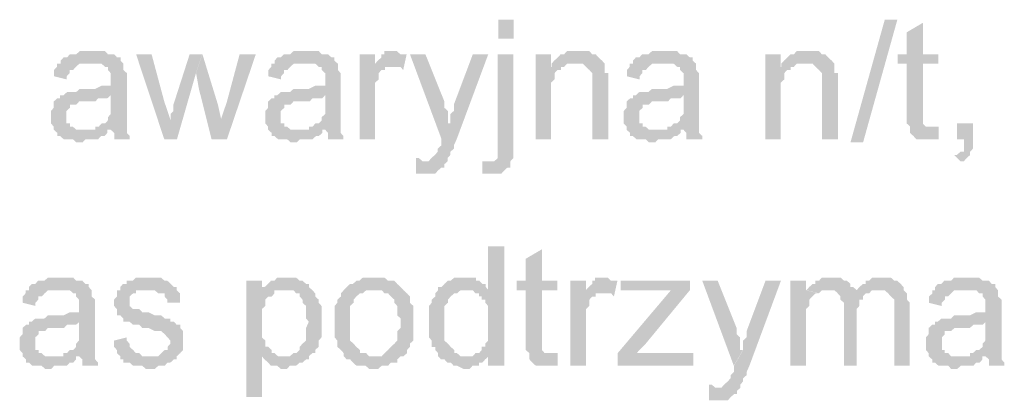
# Model space of a CAD drawing. Header units: millimetres. Extents: x -523 to 1404227, y -783705 to 1038705.
# Tile 120 of 256: x 403057 to 404382, y 230763 to 231275. Entities that reach past the tile are written whole.
import ezdxf

# ---------------------------------------------------------------- set-up
doc = ezdxf.new("R2010")
doc.units = ezdxf.units.MM
doc.linetypes.add('ACAD_ISO08W100', pattern=[36, 24, -3, 6, -3])
doc.layers.add('!!ELEKTRYKA', color=7, linetype='Continuous')

msp = doc.modelspace()

# ---------------------------------------------------------------- hatches: boundary and pattern name
at = {"layer": '!!ELEKTRYKA', "linetype": 'ACAD_ISO08W100'}
for points in [[(404272.02, 231271.22), (404250.38, 231258.51), (404250.38, 231228.88), (404238.15, 231228.88), (404238.15, 231216.18), (404250.38, 231216.18), (404250.38, 231148.45), (404250.38, 231148.45), (404250.38, 231139.98), (404250.38, 231135.75), (404255.09, 231131.51), (404284.25, 231131.51), (404280.49, 231131.51), (404275.79, 231131.51), (404275.79, 231131.51), (404272.02, 231135.75), (404272.02, 231135.75), (404272.02, 231139.98), (404272.02, 231148.45), (404272.02, 231216.18), (404292.72, 231216.18), (404292.72, 231228.88), (404272.02, 231228.88)], [(403154.64, 231233.12), (403149.9, 231233.12), (403146.11, 231233.12), (403141.37, 231233.12), (403137.58, 231233.12), (403132.84, 231228.89), (403129.05, 231228.89), (403124.31, 231228.89), (403120.52, 231224.65), (403115.78, 231224.65), (403111.99, 231220.41), (403111.99, 231216.19), (403149.9, 231216.19), (403154.64, 231216.19), (403158.43, 231216.19), (403163.17, 231216.19), (403166.96, 231216.19), (403171.7, 231211.95), (403175.49, 231211.95), (403175.49, 231207.71), (403175.49, 231207.71), (403179.28, 231203.49), (403179.28, 231199.25), (403179.28, 231195.01), (403179.28, 231195.01), (403179.28, 231186.55), (403175.49, 231186.55), (403171.7, 231186.55), (403171.7, 231186.55), (403166.96, 231186.55), (403158.43, 231182.31), (403154.64, 231182.31), (403149.9, 231182.31), (403146.11, 231182.31), (403137.58, 231182.31), (403132.84, 231178.08), (403129.05, 231178.08), (403129.05, 231178.08), (403124.31, 231178.08), (403120.52, 231178.08), (403115.78, 231173.85), (403179.28, 231173.85), (403179.28, 231165.38), (403179.28, 231161.15), (403179.28, 231156.92), (403179.28, 231152.68), (403179.28, 231148.45), (403175.49, 231144.22), (403175.49, 231144.22), (403175.49, 231139.98), (403171.7, 231135.74), (403166.96, 231135.74), (403163.17, 231131.52), (403158.43, 231131.52), (403158.43, 231127.28), (403179.28, 231127.28), (403179.28, 231127.28), (403184.02, 231123.04), (403184.02, 231118.82), (403184.02, 231114.58), (403204.87, 231114.58), (403204.87, 231114.58), (403204.87, 231118.82), (403201.08, 231123.04), (403201.08, 231127.28), (403201.08, 231131.52), (403201.08, 231131.52), (403201.08, 231135.74), (403201.08, 231139.98), (403201.08, 231144.22), (403201.08, 231148.45), (403201.08, 231156.92), (403201.08, 231161.15), (403201.08, 231190.79), (403201.08, 231190.79), (403201.08, 231195.01), (403201.08, 231199.25), (403201.08, 231203.49), (403196.34, 231207.71), (403196.34, 231207.71), (403196.34, 231211.95), (403196.34, 231216.19), (403192.55, 231220.41), (403192.55, 231224.65), (403187.81, 231224.65), (403184.02, 231228.89), (403179.28, 231228.89), (403175.49, 231228.89), (403171.7, 231233.12), (403166.96, 231233.12), (403163.17, 231233.12), (403158.43, 231233.12)], [(403234.26, 231228.9), (403213.43, 231228.9), (403251.31, 231114.59), (403259.84, 231139.99), (403251.31, 231165.39)], [(403302.51, 231228.9), (403285.47, 231228.9), (403263.69, 231161.16), (403263.69, 231156.93), (403263.69, 231152.7), (403259.9, 231148.47), (403259.9, 231144.23), (403259.9, 231140), (403259.9, 231140), (403251.38, 231114.6), (403268.42, 231114.6), (403293.99, 231203.5)], [(403302.68, 231228.88), (403294.16, 231203.47), (403297.95, 231182.31), (403314.99, 231114.58), (403328.24, 231139.98), (403323.51, 231161.14)], [(403374.49, 231228.9), (403352.73, 231228.9), (403335.69, 231165.4), (403327.17, 231140), (403314.87, 231114.59), (403335.69, 231114.59)], [(403442.31, 231233.12), (403437.58, 231233.12), (403433.8, 231233.12), (403429.07, 231233.12), (403425.28, 231233.12), (403420.55, 231228.89), (403416.77, 231228.89), (403412.04, 231228.89), (403408.26, 231224.66), (403403.53, 231224.66), (403399.74, 231220.42), (403399.74, 231216.19), (403437.58, 231216.19), (403442.31, 231216.19), (403446.09, 231216.19), (403450.82, 231216.19), (403454.61, 231216.19), (403459.34, 231211.95), (403463.12, 231211.95), (403463.12, 231207.73), (403463.12, 231207.73), (403467.85, 231203.49), (403467.85, 231199.26), (403467.85, 231195.02), (403467.85, 231195.02), (403467.85, 231186.56), (403463.12, 231186.56), (403459.34, 231186.56), (403459.34, 231186.56), (403454.61, 231186.56), (403446.09, 231182.32), (403442.31, 231182.32), (403437.58, 231182.32), (403433.8, 231182.32), (403425.28, 231182.32), (403420.55, 231178.09), (403416.77, 231178.09), (403416.77, 231178.09), (403412.04, 231178.09), (403408.26, 231178.09), (403403.53, 231173.85), (403467.85, 231173.85), (403467.85, 231165.38), (403467.85, 231161.16), (403467.85, 231156.92), (403467.85, 231152.69), (403467.85, 231148.45), (403463.12, 231144.22), (403463.12, 231144.22), (403463.12, 231139.99), (403459.34, 231135.76), (403454.61, 231135.76), (403450.82, 231131.52), (403446.09, 231131.52), (403446.09, 231127.29), (403467.85, 231127.29), (403467.85, 231127.29), (403471.63, 231123.05), (403471.63, 231118.83), (403471.63, 231114.59), (403492.45, 231114.59), (403492.45, 231114.59), (403492.45, 231118.83), (403488.66, 231123.05), (403488.66, 231127.29), (403488.66, 231131.52), (403488.66, 231131.52), (403488.66, 231135.76), (403488.66, 231139.99), (403488.66, 231144.22), (403488.66, 231148.45), (403488.66, 231156.92), (403488.66, 231161.16), (403488.66, 231190.79), (403488.66, 231190.79), (403488.66, 231195.02), (403488.66, 231199.26), (403488.66, 231203.49), (403484.88, 231207.73), (403484.88, 231207.73), (403484.88, 231211.95), (403484.88, 231216.19), (403480.15, 231220.42), (403480.15, 231224.66), (403476.36, 231224.66), (403471.63, 231228.89), (403467.85, 231228.89), (403463.12, 231228.89), (403459.34, 231233.12), (403454.61, 231233.12), (403450.82, 231233.12), (403446.09, 231233.12)], [(403535.09, 231228.88), (403514.29, 231228.88), (403514.29, 231114.58), (403535.09, 231114.58), (403535.09, 231173.84), (403535.09, 231178.08), (403535.09, 231182.31), (403535.09, 231186.55), (403535.09, 231190.77), (403539.81, 231195.01), (403539.81, 231199.24), (403539.81, 231199.24), (403539.81, 231203.48), (403543.59, 231207.71), (403548.32, 231207.71), (403548.32, 231211.95), (403552.1, 231211.95), (403556.83, 231211.95), (403535.09, 231211.95)], [(403560.51, 231233.13), (403560.51, 231233.13), (403552, 231233.13), (403547.28, 231233.13), (403547.28, 231228.9), (403543.5, 231228.9), (403543.5, 231224.67), (403538.77, 231220.43), (403534.99, 231216.2), (403534.99, 231211.96), (403555.79, 231211.96), (403560.51, 231211.96), (403564.29, 231211.96), (403569.02, 231211.96), (403572.8, 231207.73), (403577.52, 231228.9), (403572.8, 231228.9), (403569.02, 231228.9), (403564.29, 231233.13), (403564.29, 231233.13)], [(403602.7, 231228.89), (403581.92, 231228.89), (403624.43, 231114.58), (403636.72, 231135.75), (403632.94, 231135.75), (403632.94, 231144.21), (403632.94, 231148.44), (403632.94, 231152.68), (403628.21, 231156.91), (403628.21, 231161.15), (403628.21, 231165.38)], [(403687.28, 231228.9), (403666.5, 231228.9), (403640.99, 231161.17), (403640.99, 231161.17), (403640.99, 231156.93), (403640.99, 231152.7), (403636.27, 231148.47), (403636.27, 231144.23), (403636.27, 231140), (403636.27, 231135.76), (403623.98, 231114.6), (403623.98, 231114.6), (403623.98, 231110.37), (403623.98, 231106.13), (403619.26, 231101.89), (403619.26, 231097.66), (403615.48, 231093.43), (403615.48, 231093.43), (403615.48, 231093.43), (403610.76, 231089.2), (403610.76, 231089.2), (403606.98, 231084.96), (403598.48, 231084.96), (403632.49, 231084.96), (403632.49, 231089.2), (403632.49, 231089.2), (403636.27, 231093.43), (403636.27, 231097.66), (403640.99, 231101.89), (403640.99, 231106.13), (403644.77, 231114.6)], [(403720.9, 231228.9), (403700.13, 231228.9), (403700.13, 231110.36), (403700.13, 231106.13), (403700.13, 231097.66), (403700.13, 231093.43), (403700.13, 231089.2), (403700.13, 231089.2), (403700.13, 231089.2), (403695.41, 231084.96), (403691.63, 231084.96), (403717.13, 231084.96), (403720.9, 231089.2), (403720.9, 231093.43), (403720.9, 231097.66), (403720.9, 231101.9), (403720.9, 231110.36)], [(403771.74, 231228.9), (403750.98, 231228.9), (403750.98, 231114.6), (403771.74, 231114.6), (403771.74, 231178.1), (403771.74, 231182.32), (403771.74, 231186.56), (403771.74, 231190.8), (403776.46, 231195.03), (403776.46, 231199.27), (403776.46, 231203.49), (403780.24, 231207.73), (403780.24, 231207.73), (403784.95, 231207.73), (403784.95, 231211.96), (403788.73, 231211.96), (403771.74, 231211.96)], [(403806.34, 231233.12), (403806.34, 231233.12), (403801.62, 231233.12), (403797.85, 231233.12), (403793.13, 231233.12), (403789.36, 231228.89), (403784.64, 231228.89), (403780.86, 231224.65), (403780.86, 231224.65), (403776.14, 231220.41), (403772.37, 231216.19), (403801.62, 231216.19), (403806.34, 231216.19), (403810.12, 231216.19), (403814.83, 231216.19), (403818.61, 231211.95), (403818.61, 231211.95), (403823.33, 231207.72), (403827.1, 231203.49), (403827.1, 231203.49), (403827.1, 231199.25), (403827.1, 231195.02), (403827.1, 231190.78), (403827.1, 231186.56), (403827.1, 231114.58), (403848.81, 231114.58), (403848.81, 231186.56), (403848.81, 231186.56), (403848.81, 231195.02), (403848.81, 231199.25), (403848.81, 231203.49), (403844.09, 231203.49), (403844.09, 231207.72), (403844.09, 231211.95), (403844.09, 231216.19), (403840.31, 231220.41), (403840.31, 231220.41), (403835.6, 231224.65), (403831.82, 231228.89), (403827.1, 231228.89), (403827.1, 231228.89), (403823.33, 231233.12), (403818.61, 231233.12), (403810.12, 231233.12)], [(403924.52, 231233.14), (403919.81, 231233.14), (403916.04, 231233.14), (403911.32, 231233.14), (403907.55, 231233.14), (403902.83, 231228.91), (403899.06, 231228.91), (403894.35, 231228.91), (403890.57, 231224.67), (403885.86, 231224.67), (403882.09, 231220.44), (403882.09, 231216.2), (403919.81, 231216.2), (403924.52, 231216.2), (403928.29, 231216.2), (403933.01, 231216.2), (403936.78, 231216.2), (403941.5, 231211.97), (403945.27, 231211.97), (403945.27, 231207.74), (403945.27, 231207.74), (403949.98, 231203.5), (403949.98, 231199.27), (403949.98, 231195.03), (403949.98, 231195.03), (403949.98, 231186.57), (403945.27, 231186.57), (403941.5, 231186.57), (403941.5, 231186.57), (403936.78, 231186.57), (403928.29, 231182.33), (403924.52, 231182.33), (403919.81, 231182.33), (403916.04, 231182.33), (403907.55, 231182.33), (403902.83, 231178.1), (403899.06, 231178.1), (403899.06, 231178.1), (403894.35, 231178.1), (403890.57, 231178.1), (403885.86, 231173.86), (403949.98, 231173.86), (403949.98, 231165.4), (403949.98, 231161.17), (403949.98, 231156.94), (403949.98, 231152.7), (403949.98, 231148.47), (403945.27, 231144.23), (403945.27, 231144.23), (403945.27, 231140), (403941.5, 231135.77), (403936.78, 231135.77), (403933.01, 231131.53), (403928.29, 231131.53), (403928.29, 231127.3), (403949.98, 231127.3), (403949.98, 231127.3), (403953.76, 231123.06), (403953.76, 231118.83), (403953.76, 231114.6), (403975.44, 231114.6), (403975.44, 231114.6), (403975.44, 231118.83), (403970.73, 231123.06), (403970.73, 231127.3), (403970.73, 231131.53), (403970.73, 231131.53), (403970.73, 231135.77), (403970.73, 231140), (403970.73, 231144.23), (403970.73, 231148.47), (403970.73, 231156.94), (403970.73, 231161.17), (403970.73, 231190.8), (403970.73, 231190.8), (403970.73, 231195.03), (403970.73, 231199.27), (403970.73, 231203.5), (403966.96, 231207.74), (403966.96, 231207.74), (403966.96, 231211.97), (403966.96, 231216.2), (403962.24, 231220.44), (403962.24, 231224.67), (403958.47, 231224.67), (403953.76, 231228.91), (403949.98, 231228.91), (403945.27, 231228.91), (403941.5, 231233.14), (403936.78, 231233.14), (403933.01, 231233.14), (403928.29, 231233.14)], [(404080.84, 231228.89), (404060.12, 231228.89), (404060.12, 231114.59), (404080.84, 231114.59), (404080.84, 231178.09), (404080.84, 231182.33), (404080.84, 231186.55), (404080.84, 231190.79), (404085.55, 231195.02), (404085.55, 231199.26), (404085.55, 231203.49), (404089.32, 231207.73), (404089.32, 231207.73), (404094.03, 231207.73), (404094.03, 231211.96), (404097.8, 231211.96), (404080.84, 231211.96)], [(404115.42, 231233.11), (404115.42, 231233.11), (404110.71, 231233.11), (404106.94, 231233.11), (404102.23, 231233.11), (404098.46, 231228.88), (404093.76, 231228.88), (404089.99, 231224.65), (404089.99, 231224.65), (404085.28, 231220.41), (404081.51, 231216.18), (404110.71, 231216.18), (404115.42, 231216.18), (404119.18, 231216.18), (404123.89, 231216.18), (404127.66, 231211.94), (404127.66, 231211.94), (404132.37, 231207.72), (404136.14, 231203.48), (404136.14, 231203.48), (404136.14, 231199.25), (404136.14, 231195.01), (404136.14, 231190.78), (404136.14, 231186.54), (404136.14, 231114.57), (404157.8, 231114.57), (404157.8, 231186.54), (404157.8, 231186.54), (404157.8, 231195.01), (404157.8, 231199.25), (404157.8, 231203.48), (404153.09, 231203.48), (404153.09, 231207.72), (404153.09, 231211.94), (404153.09, 231216.18), (404149.32, 231220.41), (404149.32, 231220.41), (404144.61, 231224.65), (404140.84, 231228.88), (404136.14, 231228.88), (404136.14, 231228.88), (404132.37, 231233.11), (404127.66, 231233.11), (404119.18, 231233.11)], [(403111.55, 231216.2), (403106.81, 231216.2), (403106.81, 231211.98), (403103.02, 231207.74), (403103.02, 231203.5), (403103.02, 231199.28), (403120.08, 231195.04), (403120.08, 231199.28), (403123.87, 231203.5), (403123.87, 231207.74), (403128.61, 231207.74), (403132.4, 231211.98), (403132.4, 231211.98), (403137.14, 231216.2), (403140.93, 231216.2), (403145.67, 231216.2), (403149.46, 231216.2)], [(403399.98, 231216.18), (403395.25, 231216.18), (403395.25, 231211.95), (403391.46, 231207.71), (403391.46, 231203.48), (403391.46, 231199.24), (403408.49, 231195.02), (403408.49, 231199.24), (403412.27, 231203.48), (403412.27, 231207.71), (403417, 231207.71), (403420.79, 231211.95), (403420.79, 231211.95), (403425.52, 231216.18), (403429.3, 231216.18), (403434.03, 231216.18), (403437.82, 231216.18)], [(403772.37, 231216.19), (403772.37, 231211.95), (403789.36, 231211.95), (403793.13, 231216.19), (403797.85, 231216.19), (403801.62, 231216.19)], [(403882.29, 231216.19), (403877.58, 231216.19), (403877.58, 231211.96), (403873.81, 231207.72), (403873.81, 231203.49), (403873.81, 231199.25), (403890.78, 231195.03), (403890.78, 231199.25), (403894.55, 231203.49), (403894.55, 231207.72), (403899.27, 231207.72), (403903.04, 231211.96), (403903.04, 231211.96), (403907.76, 231216.19), (403911.53, 231216.19), (403916.24, 231216.19), (403920.02, 231216.19)], [(404081.51, 231216.18), (404081.51, 231211.94), (404098.46, 231211.94), (404102.23, 231216.18), (404106.94, 231216.18), (404110.71, 231216.18)], [(403115.94, 231173.87), (403111.2, 231173.87), (403111.2, 231169.64), (403107.41, 231169.64), (403102.67, 231165.4), (403102.67, 231161.17), (403102.67, 231156.94), (403098.88, 231152.7), (403098.88, 231148.46), (403098.88, 231144.24), (403098.88, 231144.24), (403098.88, 231140), (403098.88, 231135.76), (403102.67, 231131.54), (403102.67, 231127.3), (403107.41, 231123.06), (403107.41, 231123.06), (403107.41, 231118.84), (403111.2, 231118.84), (403115.94, 231114.6), (403119.73, 231114.6), (403124.47, 231114.6), (403128.26, 231114.6), (403133, 231110.36), (403136.79, 231110.36), (403141.53, 231110.36), (403145.32, 231114.6), (403150.06, 231114.6), (403153.85, 231114.6), (403158.59, 231114.6), (403162.38, 231114.6), (403166.17, 231118.84), (403170.91, 231118.84), (403174.7, 231123.06), (403174.7, 231127.3), (403141.53, 231127.3), (403141.53, 231127.3), (403136.79, 231127.3), (403133, 231127.3), (403128.26, 231131.54), (403124.47, 231131.54), (403124.47, 231135.76), (403119.73, 231135.76), (403119.73, 231140), (403119.73, 231144.24), (403119.73, 231148.46), (403119.73, 231152.7), (403124.47, 231156.94), (403124.47, 231156.94), (403124.47, 231161.17), (403128.26, 231161.17), (403133, 231161.17), (403136.79, 231165.4), (403141.53, 231165.4), (403145.32, 231165.4), (403150.06, 231165.4), (403153.85, 231165.4), (403158.59, 231165.4), (403162.38, 231169.64), (403166.17, 231169.64), (403170.91, 231169.64), (403174.7, 231169.64), (403179.44, 231173.87)], [(403404.35, 231173.84), (403399.62, 231173.84), (403399.62, 231169.61), (403395.84, 231169.61), (403391.11, 231165.38), (403391.11, 231161.14), (403391.11, 231156.91), (403387.32, 231152.67), (403387.32, 231148.44), (403387.32, 231144.21), (403387.32, 231144.21), (403387.32, 231139.98), (403387.32, 231135.74), (403391.11, 231131.51), (403391.11, 231127.27), (403395.84, 231123.04), (403395.84, 231123.04), (403395.84, 231118.8), (403399.62, 231118.8), (403404.35, 231114.58), (403408.13, 231114.58), (403412.86, 231114.58), (403416.65, 231114.58), (403421.38, 231110.34), (403425.16, 231110.34), (403429.89, 231110.34), (403433.68, 231114.58), (403438.41, 231114.58), (403442.19, 231114.58), (403446.92, 231114.58), (403450.71, 231114.58), (403455.44, 231118.8), (403459.22, 231118.8), (403463.95, 231123.04), (403463.95, 231127.27), (403429.89, 231127.27), (403429.89, 231127.27), (403425.16, 231127.27), (403421.38, 231127.27), (403416.65, 231131.51), (403412.86, 231131.51), (403412.86, 231135.74), (403408.13, 231135.74), (403408.13, 231139.98), (403408.13, 231144.21), (403408.13, 231148.44), (403408.13, 231152.67), (403412.86, 231156.91), (403412.86, 231156.91), (403412.86, 231161.14), (403416.65, 231161.14), (403421.38, 231161.14), (403425.16, 231165.38), (403429.89, 231165.38), (403433.68, 231165.38), (403438.41, 231165.38), (403442.19, 231165.38), (403446.92, 231165.38), (403450.71, 231169.61), (403455.44, 231169.61), (403459.22, 231169.61), (403463.95, 231169.61), (403467.73, 231173.84)], [(403886.64, 231173.85), (403881.93, 231173.85), (403881.93, 231169.62), (403878.15, 231169.62), (403873.44, 231165.39), (403873.44, 231161.16), (403873.44, 231156.92), (403869.67, 231152.69), (403869.67, 231148.45), (403869.67, 231144.22), (403869.67, 231144.22), (403869.67, 231139.99), (403869.67, 231135.75), (403873.44, 231131.52), (403873.44, 231127.28), (403878.15, 231123.06), (403878.15, 231123.06), (403878.15, 231118.82), (403881.93, 231118.82), (403886.64, 231114.59), (403890.41, 231114.59), (403895.13, 231114.59), (403898.9, 231114.59), (403903.62, 231110.35), (403907.39, 231110.35), (403912.11, 231110.35), (403915.88, 231114.59), (403920.59, 231114.59), (403924.37, 231114.59), (403929.08, 231114.59), (403932.85, 231114.59), (403937.57, 231118.82), (403941.34, 231118.82), (403946.06, 231123.06), (403946.06, 231127.28), (403912.11, 231127.28), (403912.11, 231127.28), (403907.39, 231127.28), (403903.62, 231127.28), (403898.9, 231131.52), (403895.13, 231131.52), (403895.13, 231135.75), (403890.41, 231135.75), (403890.41, 231139.99), (403890.41, 231144.22), (403890.41, 231148.45), (403890.41, 231152.69), (403895.13, 231156.92), (403895.13, 231156.92), (403895.13, 231161.16), (403898.9, 231161.16), (403903.62, 231161.16), (403907.39, 231165.39), (403912.11, 231165.39), (403915.88, 231165.39), (403920.59, 231165.39), (403924.37, 231165.39), (403929.08, 231165.39), (403932.85, 231169.62), (403937.57, 231169.62), (403941.34, 231169.62), (403946.06, 231169.62), (403949.83, 231173.85)], [(404339.45, 231135.76), (404317.82, 231135.76), (404317.82, 231114.59), (404327.22, 231114.59), (404327.22, 231110.36), (404327.22, 231106.13), (404327.22, 231101.89), (404327.22, 231097.65), (404322.52, 231097.65), (404317.82, 231093.42), (404314.06, 231093.42), (404322.52, 231084.96), (404322.52, 231084.96), (404327.22, 231084.96), (404330.99, 231089.19), (404330.99, 231089.19), (404335.69, 231093.42), (404335.69, 231097.65), (404339.45, 231101.89), (404339.45, 231106.13), (404339.45, 231110.36), (404339.45, 231114.59)], [(404293.28, 231131.53), (404288.58, 231131.53), (404284.82, 231131.53), (404254.72, 231131.53), (404254.72, 231127.29), (404254.72, 231127.29), (404254.72, 231123.06), (404259.42, 231118.83), (404263.18, 231114.59), (404267.89, 231114.59), (404267.89, 231114.59), (404276.35, 231114.59), (404280.11, 231114.59), (404280.11, 231114.59), (404284.82, 231114.59), (404288.58, 231114.59), (404293.28, 231114.59)], [(403590.2, 231089.19), (403590.2, 231068.02), (403593.98, 231068.02), (403598.7, 231068.02), (403602.48, 231068.02), (403607.2, 231068.02), (403610.98, 231068.02), (403615.71, 231068.02), (403619.48, 231072.26), (403619.48, 231072.26), (403624.21, 231076.49), (403627.99, 231076.49), (403627.99, 231080.72), (403632.71, 231084.95), (403598.7, 231084.95), (403598.7, 231084.95), (403593.98, 231089.19)], [(403679.21, 231084.95), (403679.21, 231068.02), (403679.21, 231068.02), (403682.99, 231068.02), (403687.71, 231068.02), (403691.49, 231068.02), (403696.21, 231068.02), (403699.99, 231068.02), (403704.71, 231068.02), (403708.48, 231072.25), (403708.48, 231072.25), (403713.21, 231076.48), (403716.98, 231076.48), (403716.98, 231080.72), (403716.98, 231084.95), (403691.49, 231084.95), (403691.49, 231084.95), (403687.71, 231084.95)], [(403708.82, 230970.65), (403687.1, 230970.65), (403687.1, 230911.39), (403657.82, 230911.39), (403657.82, 230911.39), (403661.6, 230911.39), (403666.32, 230911.39), (403670.1, 230907.15), (403674.82, 230907.15), (403674.82, 230902.92), (403678.6, 230902.92), (403678.6, 230898.69), (403683.32, 230898.69), (403683.32, 230894.45), (403687.1, 230890.22), (403687.1, 230885.99), (403687.1, 230881.76), (403687.1, 230877.52), (403687.1, 230873.29), (403687.1, 230864.82), (403687.1, 230860.59), (403687.1, 230856.36), (403687.1, 230852.12), (403687.1, 230847.88), (403687.1, 230843.65), (403683.32, 230839.42), (403683.32, 230835.18), (403678.6, 230835.18), (403678.6, 230830.95), (403674.82, 230826.72), (403670.1, 230826.72), (403666.32, 230822.49), (403687.1, 230822.49), (403687.1, 230809.79), (403708.82, 230809.79)], [(403759.43, 230966.43), (403737.72, 230953.72), (403737.72, 230924.09), (403725.45, 230924.09), (403725.45, 230911.4), (403737.72, 230911.4), (403737.72, 230843.66), (403737.72, 230843.66), (403737.72, 230835.19), (403737.72, 230830.96), (403742.44, 230826.72), (403771.7, 230826.72), (403767.92, 230826.72), (403763.2, 230826.72), (403763.2, 230826.72), (403759.43, 230830.96), (403759.43, 230830.96), (403759.43, 230835.19), (403759.43, 230843.66), (403759.43, 230911.4), (403780.2, 230911.4), (403780.2, 230924.09), (403759.43, 230924.09)], [(403111.87, 230928.33), (403107.13, 230928.33), (403103.34, 230928.33), (403098.6, 230928.33), (403094.8, 230928.33), (403090.06, 230924.1), (403086.27, 230924.1), (403081.53, 230924.1), (403077.74, 230919.86), (403073, 230919.86), (403069.21, 230915.63), (403069.21, 230911.39), (403107.13, 230911.39), (403111.87, 230911.39), (403115.66, 230911.39), (403120.4, 230911.39), (403124.19, 230911.39), (403128.93, 230907.17), (403132.72, 230907.17), (403132.72, 230902.93), (403132.72, 230902.93), (403136.51, 230898.7), (403136.51, 230894.46), (403136.51, 230890.23), (403136.51, 230890.23), (403136.51, 230881.76), (403132.72, 230881.76), (403128.93, 230881.76), (403128.93, 230881.76), (403124.19, 230881.76), (403115.66, 230877.53), (403111.87, 230877.53), (403107.13, 230877.53), (403103.34, 230877.53), (403094.8, 230877.53), (403090.06, 230873.29), (403086.27, 230873.29), (403086.27, 230873.29), (403081.53, 230873.29), (403077.74, 230873.29), (403073, 230869.07), (403136.51, 230869.07), (403136.51, 230860.59), (403136.51, 230856.36), (403136.51, 230852.13), (403136.51, 230847.9), (403136.51, 230843.66), (403132.72, 230839.43), (403132.72, 230839.43), (403132.72, 230835.19), (403128.93, 230830.96), (403124.19, 230830.96), (403120.4, 230826.73), (403115.66, 230826.73), (403115.66, 230822.49), (403136.51, 230822.49), (403136.51, 230822.49), (403141.25, 230818.26), (403141.25, 230814.03), (403141.25, 230809.8), (403162.11, 230809.8), (403162.11, 230809.8), (403162.11, 230814.03), (403158.32, 230818.26), (403158.32, 230822.49), (403158.32, 230826.73), (403158.32, 230826.73), (403158.32, 230830.96), (403158.32, 230835.19), (403158.32, 230839.43), (403158.32, 230843.66), (403158.32, 230852.13), (403158.32, 230856.36), (403158.32, 230886), (403158.32, 230886), (403158.32, 230890.23), (403158.32, 230894.46), (403158.32, 230898.7), (403153.58, 230902.93), (403153.58, 230902.93), (403153.58, 230907.17), (403153.58, 230911.39), (403149.79, 230915.63), (403149.79, 230919.86), (403145.05, 230919.86), (403141.25, 230924.1), (403136.51, 230924.1), (403132.72, 230924.1), (403128.93, 230928.33), (403124.19, 230928.33), (403120.4, 230928.33), (403115.66, 230928.33)], [(403226.14, 230928.33), (403226.14, 230928.33), (403217.61, 230928.33), (403212.88, 230928.33), (403209.09, 230924.09), (403209.09, 230924.09), (403204.35, 230924.09), (403200.56, 230924.09), (403200.56, 230919.86), (403195.83, 230919.86), (403192.04, 230915.62), (403192.04, 230911.39), (403229.93, 230911.39), (403229.93, 230911.39), (403234.66, 230911.39), (403238.45, 230911.39), (403243.19, 230907.16), (403246.98, 230907.16), (403251.71, 230907.16), (403251.71, 230902.93), (403255.5, 230898.7), (403255.5, 230894.46), (403272.55, 230894.46), (403272.55, 230898.7), (403272.55, 230902.93), (403272.55, 230907.16), (403267.82, 230911.39), (403267.82, 230915.62), (403267.82, 230915.62), (403264.03, 230915.62), (403260.24, 230919.86), (403255.5, 230924.09), (403251.71, 230924.09), (403251.71, 230924.09), (403246.98, 230928.33), (403243.19, 230928.33), (403238.45, 230928.33), (403234.66, 230928.33)], [(403382.61, 230924.08), (403361.79, 230924.08), (403361.79, 230767.44), (403382.61, 230767.44), (403382.61, 230822.47), (403412.88, 230822.47), (403408.15, 230822.47), (403404.37, 230822.47), (403399.64, 230826.71), (403395.85, 230826.71), (403395.85, 230830.94), (403391.12, 230835.18), (403387.34, 230835.18), (403387.34, 230839.41), (403387.34, 230843.64), (403382.61, 230847.87), (403382.61, 230852.1), (403382.61, 230856.34), (403382.61, 230860.57), (403382.61, 230869.04), (403382.61, 230869.04), (403382.61, 230873.28), (403382.61, 230877.51), (403382.61, 230881.74), (403382.61, 230885.98), (403387.34, 230890.21), (403387.34, 230894.44), (403387.34, 230898.67), (403391.12, 230902.9), (403395.85, 230902.9), (403399.64, 230907.14), (403399.64, 230911.37), (403382.61, 230911.37)], [(403416.55, 230928.33), (403411.82, 230928.33), (403408.03, 230928.33), (403403.3, 230928.33), (403399.52, 230924.1), (403394.79, 230924.1), (403394.79, 230924.1), (403391.01, 230919.86), (403386.28, 230915.63), (403382.49, 230915.63), (403411.82, 230911.39), (403416.55, 230911.39), (403420.33, 230911.39), (403425.06, 230911.39), (403428.85, 230907.17), (403433.58, 230907.17), (403433.58, 230902.93), (403437.36, 230898.7), (403437.36, 230894.46), (403442.09, 230890.23), (403442.09, 230890.23), (403442.09, 230881.76), (403442.09, 230877.53), (403442.09, 230873.3), (403445.88, 230869.06), (403445.88, 230869.06), (403442.09, 230860.59), (403442.09, 230856.36), (403442.09, 230852.12), (403442.09, 230847.89), (403442.09, 230843.67), (403437.36, 230839.43), (403437.36, 230839.43), (403433.58, 230835.2), (403433.58, 230830.96), (403428.85, 230826.73), (403425.06, 230826.73), (403420.33, 230822.49), (403416.55, 230822.49), (403411.82, 230822.49), (403382.49, 230822.49), (403386.28, 230818.26), (403386.28, 230818.26), (403391.01, 230814.03), (403394.79, 230809.8), (403394.79, 230809.8), (403399.52, 230809.8), (403403.3, 230809.8), (403408.03, 230805.56), (403411.82, 230805.56), (403411.82, 230805.56), (403416.55, 230805.56), (403420.33, 230809.8), (403425.06, 230809.8), (403428.85, 230809.8), (403433.58, 230814.03), (403437.36, 230814.03), (403442.09, 230818.26), (403445.88, 230818.26), (403445.88, 230822.49), (403450.61, 230826.73), (403454.39, 230826.73), (403454.39, 230830.96), (403459.12, 230835.2), (403459.12, 230839.43), (403459.12, 230843.67), (403462.91, 230847.89), (403462.91, 230852.12), (403462.91, 230856.36), (403462.91, 230860.59), (403462.91, 230864.83), (403462.91, 230869.06), (403462.91, 230869.06), (403462.91, 230873.3), (403462.91, 230877.53), (403462.91, 230881.76), (403462.91, 230885.99), (403462.91, 230890.23), (403459.12, 230894.46), (403459.12, 230898.7), (403459.12, 230898.7), (403454.39, 230902.93), (403454.39, 230907.17), (403450.61, 230911.39), (403445.88, 230915.63), (403445.88, 230919.86), (403442.09, 230919.86), (403442.09, 230919.86), (403437.36, 230924.1), (403433.58, 230924.1), (403428.85, 230928.33), (403425.06, 230928.33), (403420.33, 230928.33)], [(403535.44, 230928.32), (403526.93, 230928.32), (403522.21, 230928.32), (403518.42, 230928.32), (403513.7, 230924.08), (403509.92, 230924.08), (403509.92, 230924.08), (403505.19, 230919.85), (403501.41, 230919.85), (403496.68, 230915.61), (403496.68, 230915.61), (403492.9, 230911.38), (403535.44, 230911.38), (403535.44, 230911.38), (403539.22, 230911.38), (403543.95, 230911.38), (403547.73, 230907.15), (403552.46, 230907.15), (403556.24, 230902.92), (403556.24, 230902.92), (403560.97, 230898.68), (403560.97, 230894.45), (403564.75, 230890.21), (403564.75, 230885.98), (403564.75, 230881.75), (403564.75, 230877.51), (403569.48, 230873.28), (403569.48, 230869.04), (403569.48, 230869.04), (403569.48, 230860.58), (403564.75, 230856.35), (403564.75, 230852.11), (403564.75, 230847.88), (403564.75, 230843.65), (403560.97, 230839.41), (403560.97, 230839.41), (403556.24, 230835.18), (403556.24, 230835.18), (403552.46, 230830.94), (403547.73, 230826.71), (403547.73, 230826.71), (403543.95, 230822.48), (403539.22, 230822.48), (403535.44, 230822.48), (403492.9, 230822.48), (403496.68, 230818.25), (403501.41, 230818.25), (403505.19, 230814.01), (403505.19, 230814.01), (403509.92, 230809.78), (403513.7, 230809.78), (403518.42, 230809.78), (403522.21, 230809.78), (403526.93, 230805.54), (403535.44, 230805.54), (403535.44, 230805.54), (403539.22, 230805.54), (403543.95, 230809.78), (403547.73, 230809.78), (403552.46, 230809.78), (403556.24, 230814.01), (403560.97, 230814.01), (403564.75, 230814.01), (403564.75, 230818.25), (403569.48, 230822.48), (403573.26, 230822.48), (403577.98, 230826.71), (403577.98, 230830.94), (403581.77, 230835.18), (403581.77, 230835.18), (403581.77, 230839.41), (403586.49, 230843.65), (403586.49, 230843.65), (403586.49, 230847.88), (403586.49, 230852.11), (403586.49, 230860.58), (403586.49, 230864.82), (403586.49, 230869.04), (403586.49, 230873.28), (403586.49, 230877.51), (403586.49, 230881.75), (403586.49, 230885.98), (403586.49, 230890.21), (403581.77, 230894.45), (403581.77, 230898.68), (403581.77, 230902.92), (403577.98, 230907.15), (403573.26, 230911.38), (403573.26, 230911.38), (403569.48, 230915.61), (403564.75, 230919.85), (403564.75, 230919.85), (403560.97, 230924.08), (403556.24, 230924.08), (403552.46, 230924.08), (403547.73, 230928.32), (403543.95, 230928.32), (403539.22, 230928.32)], [(403653.74, 230928.31), (403653.74, 230928.31), (403649.96, 230928.31), (403645.23, 230928.31), (403641.46, 230928.31), (403636.73, 230924.07), (403632.95, 230924.07), (403628.23, 230919.83), (403628.23, 230919.83), (403624.45, 230915.6), (403619.73, 230915.6), (403619.73, 230911.37), (403615.95, 230907.14), (403615.95, 230902.9), (403611.23, 230898.67), (403611.23, 230898.67), (403611.23, 230894.44), (403607.45, 230890.2), (403607.45, 230885.97), (403607.45, 230881.73), (403607.45, 230877.5), (403607.45, 230873.27), (403607.45, 230869.04), (403607.45, 230864.8), (403607.45, 230860.57), (403607.45, 230856.33), (403607.45, 230852.1), (403607.45, 230847.87), (403611.23, 230843.63), (403611.23, 230839.4), (403611.23, 230835.17), (403615.95, 230835.17), (403615.95, 230830.94), (403619.73, 230826.7), (403619.73, 230822.46), (403658.46, 230822.46), (403653.74, 230822.46), (403649.96, 230822.46), (403645.23, 230826.7), (403641.46, 230826.7), (403641.46, 230830.94), (403636.73, 230835.17), (403636.73, 230835.17), (403632.95, 230839.4), (403632.95, 230839.4), (403628.23, 230843.63), (403628.23, 230847.87), (403628.23, 230852.1), (403628.23, 230856.33), (403628.23, 230860.57), (403628.23, 230869.04), (403628.23, 230869.04), (403628.23, 230873.27), (403628.23, 230877.5), (403628.23, 230881.73), (403628.23, 230885.97), (403628.23, 230890.2), (403632.95, 230894.44), (403632.95, 230898.67), (403636.73, 230902.9), (403636.73, 230902.9), (403641.46, 230907.14), (403645.23, 230907.14), (403649.96, 230911.37), (403653.74, 230911.37), (403658.46, 230911.37), (403687.75, 230911.37), (403683.97, 230915.6), (403683.97, 230919.83), (403679.24, 230919.83), (403675.46, 230924.07), (403670.74, 230924.07), (403670.74, 230928.31), (403666.96, 230928.31), (403658.46, 230928.31)], [(403818.66, 230924.07), (403797.9, 230924.07), (403797.9, 230809.77), (403818.66, 230809.77), (403818.66, 230869.04), (403818.66, 230873.27), (403818.66, 230877.5), (403818.66, 230881.74), (403818.66, 230885.97), (403823.38, 230890.21), (403823.38, 230894.44), (403823.38, 230894.44), (403823.38, 230898.67), (403827.15, 230902.91), (403831.87, 230902.91), (403831.87, 230907.14), (403835.64, 230907.14), (403840.36, 230907.14), (403818.66, 230907.14)], [(403844.07, 230928.32), (403844.07, 230928.32), (403835.58, 230928.32), (403830.87, 230928.32), (403830.87, 230924.1), (403827.09, 230924.1), (403827.09, 230919.86), (403822.38, 230915.62), (403818.6, 230911.39), (403818.6, 230907.16), (403839.36, 230907.16), (403844.07, 230907.16), (403847.85, 230907.16), (403852.57, 230907.16), (403856.34, 230902.93), (403861.06, 230924.1), (403856.34, 230924.1), (403852.57, 230924.1), (403847.85, 230928.32), (403847.85, 230928.32)], [(403958.89, 230924.07), (403865.53, 230924.07), (403865.53, 230911.38), (403911.74, 230911.38), (403916.45, 230911.38), (403920.23, 230911.38), (403924.94, 230911.38), (403928.71, 230911.38), (403933.43, 230911.38), (403958.89, 230911.38)], [(403995.98, 230924.1), (403975.24, 230924.1), (404017.65, 230809.79), (404029.91, 230830.96), (404026.14, 230830.96), (404026.14, 230839.43), (404026.14, 230843.66), (404026.14, 230847.89), (404021.42, 230852.12), (404021.42, 230856.35), (404021.42, 230860.59)], [(404081.07, 230924.08), (404060.34, 230924.08), (404034.9, 230856.35), (404034.9, 230856.35), (404034.9, 230852.11), (404034.9, 230847.88), (404030.19, 230843.64), (404030.19, 230839.41), (404030.19, 230835.17), (404030.19, 230830.94), (404017.94, 230809.78), (404017.94, 230809.78), (404017.94, 230805.55), (404017.94, 230801.31), (404013.23, 230797.07), (404013.23, 230792.84), (404009.46, 230788.61), (404009.46, 230788.61), (404009.46, 230788.61), (404004.75, 230784.37), (404004.75, 230784.37), (404000.98, 230780.14), (403992.5, 230780.14), (404026.42, 230780.14), (404026.42, 230784.37), (404026.42, 230784.37), (404030.19, 230788.61), (404030.19, 230792.84), (404034.9, 230797.07), (404034.9, 230801.31), (404038.67, 230809.78)], [(404114.65, 230924.08), (404093.93, 230924.08), (404093.93, 230809.78), (404114.65, 230809.78), (404114.65, 230869.05), (404114.65, 230873.28), (404114.65, 230877.52), (404114.65, 230881.76), (404114.65, 230885.98), (404119.36, 230890.22), (404119.36, 230894.45), (404119.36, 230898.69), (404123.13, 230902.92), (404123.13, 230902.92), (404127.83, 230907.15), (404131.6, 230907.15), (404114.65, 230911.38)], [(404149.22, 230928.31), (404144.51, 230928.31), (404140.75, 230928.31), (404136.04, 230928.31), (404132.27, 230924.07), (404127.57, 230924.07), (404127.57, 230919.85), (404123.8, 230919.85), (404119.09, 230915.61), (404115.33, 230911.37), (404144.51, 230911.37), (404144.51, 230911.37), (404149.22, 230911.37), (404152.99, 230911.37), (404157.7, 230907.14), (404183.12, 230907.14), (404183.12, 230911.37), (404178.41, 230915.61), (404174.64, 230915.61), (404174.64, 230919.85), (404169.94, 230924.07), (404169.94, 230924.07), (404166.17, 230924.07), (404161.46, 230928.31), (404157.7, 230928.31), (404152.99, 230928.31)], [(404216.83, 230928.32), (404212.13, 230928.32), (404208.36, 230928.32), (404203.66, 230928.32), (404199.89, 230924.08), (404195.19, 230924.08), (404195.19, 230919.85), (404191.42, 230919.85), (404186.71, 230915.61), (404182.95, 230911.38), (404212.13, 230911.38), (404216.83, 230911.38), (404220.6, 230911.38), (404225.3, 230907.15), (404225.3, 230907.15), (404229.07, 230902.91), (404233.77, 230898.68), (404233.77, 230898.68), (404233.77, 230894.44), (404233.77, 230890.22), (404233.77, 230881.75), (404233.77, 230809.78), (404254.48, 230809.78), (404254.48, 230890.22), (404254.48, 230890.22), (404254.48, 230894.44), (404250.71, 230898.68), (404250.71, 230907.15), (404250.71, 230907.15), (404246.01, 230911.38), (404246.01, 230915.61), (404242.24, 230919.85), (404242.24, 230919.85), (404237.54, 230924.08), (404233.77, 230924.08), (404229.07, 230928.32), (404225.3, 230928.32), (404220.6, 230928.32)], [(404330.85, 230928.33), (404327.09, 230928.33), (404322.39, 230928.33), (404318.62, 230928.33), (404313.92, 230928.33), (404310.16, 230924.1), (404305.46, 230924.1), (404300.75, 230924.1), (404296.99, 230919.86), (404292.29, 230919.86), (404288.53, 230915.62), (404288.53, 230911.39), (404327.09, 230911.39), (404330.85, 230911.39), (404335.55, 230911.39), (404339.31, 230911.39), (404344.02, 230911.39), (404347.78, 230907.16), (404352.48, 230907.16), (404352.48, 230902.93), (404352.48, 230902.93), (404356.24, 230898.69), (404356.24, 230894.46), (404356.24, 230890.23), (404356.24, 230890.23), (404356.24, 230881.75), (404352.48, 230881.75), (404347.78, 230881.75), (404347.78, 230881.75), (404344.02, 230881.75), (404335.55, 230877.52), (404330.85, 230877.52), (404327.09, 230877.52), (404322.39, 230877.52), (404313.92, 230877.52), (404310.16, 230873.29), (404305.46, 230873.29), (404305.46, 230873.29), (404300.75, 230873.29), (404296.99, 230873.29), (404292.29, 230869.06), (404356.24, 230869.06), (404356.24, 230860.59), (404356.24, 230856.36), (404356.24, 230852.13), (404356.24, 230847.89), (404356.24, 230843.65), (404352.48, 230839.42), (404352.48, 230839.42), (404352.48, 230835.19), (404347.78, 230830.96), (404344.02, 230830.96), (404339.31, 230826.73), (404335.55, 230826.73), (404335.55, 230822.49), (404356.24, 230822.49), (404356.24, 230822.49), (404360.95, 230818.26), (404360.95, 230814.02), (404360.95, 230809.79), (404381.64, 230809.79), (404381.64, 230809.79), (404381.64, 230814.02), (404377.88, 230818.26), (404377.88, 230822.49), (404377.88, 230826.73), (404377.88, 230826.73), (404377.88, 230830.96), (404377.88, 230835.19), (404377.88, 230839.42), (404377.88, 230843.65), (404377.88, 230852.13), (404377.88, 230856.36), (404377.88, 230886), (404377.88, 230886), (404377.88, 230890.23), (404377.88, 230894.46), (404377.88, 230898.69), (404373.17, 230902.93), (404373.17, 230902.93), (404373.17, 230907.16), (404373.17, 230911.39), (404369.41, 230915.62), (404369.41, 230919.86), (404364.71, 230919.86), (404360.95, 230924.1), (404356.24, 230924.1), (404352.48, 230924.1), (404347.78, 230928.33), (404344.02, 230928.33), (404339.31, 230928.33), (404335.55, 230928.33)], [(403069.46, 230911.39), (403064.72, 230911.39), (403064.72, 230907.15), (403060.93, 230902.92), (403060.93, 230898.69), (403060.93, 230894.46), (403077.99, 230890.22), (403077.99, 230894.46), (403081.78, 230898.69), (403081.78, 230902.92), (403086.52, 230902.92), (403090.32, 230907.15), (403090.32, 230907.15), (403095.06, 230911.39), (403098.85, 230911.39), (403103.59, 230911.39), (403107.38, 230911.39)], [(403192.28, 230911.39), (403187.55, 230911.39), (403187.55, 230907.15), (403187.55, 230902.92), (403183.76, 230898.68), (403183.76, 230894.45), (403183.76, 230890.21), (403187.55, 230885.99), (403187.55, 230881.75), (403187.55, 230877.52), (403192.28, 230877.52), (403196.07, 230873.29), (403196.07, 230869.05), (403200.81, 230869.05), (403200.81, 230869.05), (403204.6, 230869.05), (403209.33, 230864.82), (403213.12, 230864.82), (403217.86, 230864.82), (403221.65, 230860.58), (403226.38, 230860.58), (403230.17, 230860.58), (403238.7, 230856.35), (403243.43, 230856.35), (403247.22, 230856.35), (403251.96, 230852.11), (403251.96, 230852.11), (403255.75, 230847.88), (403255.75, 230847.88), (403259.54, 230843.65), (403259.54, 230839.42), (403255.75, 230835.19), (403255.75, 230830.95), (403251.96, 230830.95), (403247.22, 230826.72), (403247.22, 230826.72), (403243.43, 230822.48), (403238.7, 230822.48), (403230.17, 230822.48), (403192.28, 230822.48), (403192.28, 230818.25), (403196.07, 230818.25), (403196.07, 230814.01), (403200.81, 230814.01), (403204.6, 230814.01), (403209.33, 230809.78), (403213.12, 230809.78), (403217.86, 230809.78), (403221.65, 230809.78), (403226.38, 230805.55), (403230.17, 230805.55), (403234.91, 230805.55), (403238.7, 230805.55), (403243.43, 230809.78), (403247.22, 230809.78), (403251.96, 230809.78), (403255.75, 230814.01), (403259.54, 230814.01), (403264.28, 230818.25), (403268.06, 230818.25), (403268.06, 230822.48), (403272.8, 230826.72), (403272.8, 230826.72), (403276.59, 230830.95), (403276.59, 230835.19), (403276.59, 230839.42), (403276.59, 230843.65), (403276.59, 230843.65), (403276.59, 230847.88), (403276.59, 230852.11), (403276.59, 230856.35), (403272.8, 230860.58), (403272.8, 230864.82), (403268.06, 230864.82), (403264.28, 230869.05), (403259.54, 230869.05), (403259.54, 230873.29), (403255.75, 230873.29), (403251.96, 230873.29), (403247.22, 230877.52), (403243.43, 230877.52), (403238.7, 230877.52), (403230.17, 230881.75), (403230.17, 230881.75), (403226.38, 230881.75), (403221.65, 230881.75), (403217.86, 230885.99), (403213.12, 230885.99), (403213.12, 230885.99), (403209.33, 230885.99), (403204.6, 230890.21), (403204.6, 230894.45), (403204.6, 230898.68), (403204.6, 230898.68), (403204.6, 230902.92), (403209.33, 230907.15), (403213.12, 230907.15), (403213.12, 230911.39), (403217.86, 230911.39), (403221.65, 230911.39), (403230.17, 230911.39)], [(403382.49, 230915.63), (403382.49, 230911.39), (403399.52, 230911.39), (403403.3, 230911.39), (403408.03, 230911.39), (403411.82, 230911.39)], [(403492.77, 230911.37), (403492.77, 230911.37), (403488.99, 230907.13), (403488.99, 230902.9), (403484.26, 230898.67), (403484.26, 230894.44), (403480.48, 230890.2), (403480.48, 230885.96), (403480.48, 230881.74), (403480.48, 230877.5), (403480.48, 230873.27), (403480.48, 230869.03), (403480.48, 230869.03), (403480.48, 230860.57), (403480.48, 230856.33), (403480.48, 230852.1), (403480.48, 230847.86), (403484.26, 230843.64), (403484.26, 230839.4), (403484.26, 230835.16), (403488.99, 230830.93), (403488.99, 230830.93), (403492.77, 230826.7), (403492.77, 230822.47), (403535.31, 230822.47), (403531.53, 230822.47), (403526.81, 230822.47), (403523.02, 230826.7), (403518.3, 230826.7), (403514.51, 230826.7), (403514.51, 230830.93), (403509.79, 230835.16), (403509.79, 230835.16), (403506.01, 230839.4), (403506.01, 230839.4), (403501.28, 230843.64), (403501.28, 230847.86), (403501.28, 230852.1), (403501.28, 230856.33), (403501.28, 230860.57), (403501.28, 230869.03), (403501.28, 230869.03), (403501.28, 230873.27), (403501.28, 230877.5), (403501.28, 230881.74), (403501.28, 230885.96), (403501.28, 230890.2), (403506.01, 230894.44), (403506.01, 230898.67), (403509.79, 230902.9), (403509.79, 230902.9), (403514.51, 230907.13), (403518.3, 230907.13), (403523.02, 230911.37), (403526.81, 230911.37), (403531.53, 230911.37), (403535.31, 230911.37)], [(403958.53, 230911.37), (403933.06, 230911.37), (403861.39, 230826.7), (403861.39, 230809.77), (403886.85, 230826.7), (403899.11, 230839.41)], [(404115.33, 230911.37), (404115.33, 230911.37), (404132.27, 230907.14), (404136.04, 230911.37), (404140.75, 230911.37), (404144.51, 230911.37)], [(404182.83, 230911.39), (404182.83, 230907.16), (404157.42, 230907.16), (404161.18, 230902.92), (404161.18, 230902.92), (404161.18, 230898.68), (404165.89, 230894.46), (404165.89, 230890.22), (404165.89, 230885.99), (404165.89, 230809.79), (404182.83, 230809.79), (404182.83, 230877.52), (404182.83, 230877.52), (404182.83, 230885.99), (404186.6, 230890.22), (404186.6, 230894.46), (404186.6, 230898.68), (404191.31, 230898.68), (404191.31, 230902.92), (404191.31, 230902.92), (404195.07, 230907.16), (404199.78, 230907.16), (404203.54, 230911.39), (404208.25, 230911.39), (404212.01, 230911.39)], [(404288.71, 230911.38), (404284.95, 230911.38), (404284.95, 230907.15), (404280.25, 230902.92), (404280.25, 230898.68), (404280.25, 230894.45), (404297.18, 230890.22), (404297.18, 230894.45), (404301.88, 230898.68), (404301.88, 230902.92), (404305.64, 230902.92), (404310.34, 230907.15), (404310.34, 230907.15), (404314.11, 230911.38), (404318.81, 230911.38), (404322.57, 230911.38), (404327.27, 230911.38)], [(403073.85, 230869.05), (403069.11, 230869.05), (403069.11, 230864.81), (403065.32, 230864.81), (403060.58, 230860.59), (403060.58, 230856.35), (403060.58, 230852.12), (403056.79, 230847.88), (403056.79, 230843.65), (403056.79, 230839.41), (403056.79, 230839.41), (403056.79, 230835.19), (403056.79, 230830.95), (403060.58, 230826.71), (403060.58, 230822.48), (403065.32, 230818.24), (403065.32, 230818.24), (403065.32, 230814.02), (403069.11, 230814.02), (403073.85, 230809.78), (403077.64, 230809.78), (403082.38, 230809.78), (403086.18, 230809.78), (403090.92, 230805.55), (403094.71, 230805.55), (403099.45, 230805.55), (403103.24, 230809.78), (403107.98, 230809.78), (403111.77, 230809.78), (403116.51, 230809.78), (403120.31, 230809.78), (403124.1, 230814.02), (403128.84, 230814.02), (403132.63, 230818.24), (403132.63, 230822.48), (403099.45, 230822.48), (403099.45, 230822.48), (403094.71, 230822.48), (403090.92, 230822.48), (403086.18, 230826.71), (403082.38, 230826.71), (403082.38, 230830.95), (403077.64, 230830.95), (403077.64, 230835.19), (403077.64, 230839.41), (403077.64, 230843.65), (403077.64, 230847.88), (403082.38, 230852.12), (403082.38, 230852.12), (403082.38, 230856.35), (403086.18, 230856.35), (403090.92, 230856.35), (403094.71, 230860.59), (403099.45, 230860.59), (403103.24, 230860.59), (403107.98, 230860.59), (403111.77, 230860.59), (403116.51, 230860.59), (403120.31, 230864.81), (403124.1, 230864.81), (403128.84, 230864.81), (403132.63, 230864.81), (403137.37, 230869.05)], [(404293.04, 230869.04), (404288.33, 230869.04), (404288.33, 230864.81), (404284.57, 230864.81), (404279.87, 230860.58), (404279.87, 230856.34), (404279.87, 230852.11), (404276.11, 230847.88), (404276.11, 230843.65), (404276.11, 230839.41), (404276.11, 230839.41), (404276.11, 230835.18), (404276.11, 230830.95), (404279.87, 230826.71), (404279.87, 230822.47), (404284.57, 230818.24), (404284.57, 230818.24), (404284.57, 230814.01), (404288.33, 230814.01), (404293.04, 230809.78), (404297.74, 230809.78), (404301.5, 230809.78), (404306.21, 230809.78), (404309.97, 230805.54), (404314.67, 230805.54), (404318.43, 230805.54), (404323.14, 230809.78), (404326.9, 230809.78), (404331.6, 230809.78), (404335.36, 230809.78), (404340.07, 230809.78), (404343.83, 230814.01), (404348.53, 230814.01), (404352.29, 230818.24), (404352.29, 230822.47), (404318.43, 230822.47), (404318.43, 230822.47), (404314.67, 230822.47), (404309.97, 230822.47), (404306.21, 230826.71), (404301.5, 230826.71), (404301.5, 230830.95), (404297.74, 230830.95), (404297.74, 230835.18), (404297.74, 230839.41), (404297.74, 230843.65), (404297.74, 230847.88), (404301.5, 230852.11), (404301.5, 230852.11), (404301.5, 230856.34), (404306.21, 230856.34), (404309.97, 230856.34), (404314.67, 230860.58), (404318.43, 230860.58), (404323.14, 230860.58), (404326.9, 230860.58), (404331.6, 230860.58), (404335.36, 230860.58), (404340.07, 230864.81), (404343.83, 230864.81), (404348.53, 230864.81), (404352.29, 230864.81), (404357, 230869.04)], [(403200.81, 230847.88), (403183.76, 230843.65), (403183.76, 230843.65), (403183.76, 230839.42), (403183.76, 230835.19), (403187.55, 230830.95), (403187.55, 230826.72), (403192.28, 230822.48), (403230.17, 230822.48), (403230.17, 230822.48), (403226.38, 230822.48), (403221.65, 230822.48), (403217.86, 230826.72), (403213.12, 230826.72), (403209.33, 230830.95), (403209.33, 230830.95), (403204.6, 230835.19), (403204.6, 230839.42), (403200.81, 230843.65)], [(403666.15, 230822.48), (403662.38, 230822.48), (403657.65, 230822.48), (403619.87, 230822.48), (403623.65, 230818.25), (403628.37, 230818.25), (403632.15, 230814.02), (403632.15, 230814.02), (403636.87, 230814.02), (403640.65, 230809.78), (403640.65, 230809.78), (403645.37, 230809.78), (403653.87, 230805.54), (403657.65, 230805.54), (403662.38, 230805.54), (403666.15, 230809.78), (403670.88, 230809.78), (403674.66, 230809.78), (403674.66, 230814.02), (403679.38, 230814.02), (403683.16, 230818.25), (403687.88, 230822.48), (403687.88, 230822.48)], [(403780.45, 230826.71), (403776.68, 230826.71), (403771.96, 230826.71), (403742.7, 230826.71), (403742.7, 230822.48), (403742.7, 230822.48), (403742.7, 230818.25), (403746.47, 230814.01), (403751.19, 230809.78), (403754.97, 230809.78), (403754.97, 230809.78), (403763.46, 230809.78), (403768.18, 230809.78), (403768.18, 230809.78), (403771.96, 230809.78), (403776.68, 230809.78), (403780.45, 230809.78)], [(403963.24, 230826.7), (403912.31, 230826.7), (403907.6, 230826.7), (403903.83, 230826.7), (403899.11, 230826.7), (403895.34, 230826.7), (403890.62, 230826.7), (403886.85, 230826.7), (403861.39, 230809.77), (403963.24, 230809.77)], [(403984.22, 230784.37), (403984.22, 230763.2), (403987.98, 230763.2), (403992.7, 230763.2), (403996.47, 230763.2), (404001.18, 230763.2), (404004.95, 230763.2), (404009.66, 230763.2), (404013.43, 230767.43), (404013.43, 230767.43), (404018.14, 230771.66), (404021.91, 230771.66), (404021.91, 230775.9), (404026.62, 230780.13), (403992.7, 230780.13), (403992.7, 230780.13), (403987.98, 230784.37)]]:
    msp.add_hatch(color=7, dxfattribs=at).paths.add_polyline_path(points)

# ---------------------------------------------------------------- linework, layer by layer
at = {"layer": '!!ELEKTRYKA', "color": 7, "linetype": 'ACAD_ISO08W100', "lineweight": -3}
for points in [[(403721.37, 231275.44), (403700.6, 231275.44), (403721.37, 231250.05), (403700.6, 231250.05)], [(404174.67, 231110.35), (404220.79, 231275.45), (404191.61, 231110.35), (404237.73, 231275.45)]]:
    msp.add_solid(points, dxfattribs=at)

doc.saveas('drawing.dxf')
